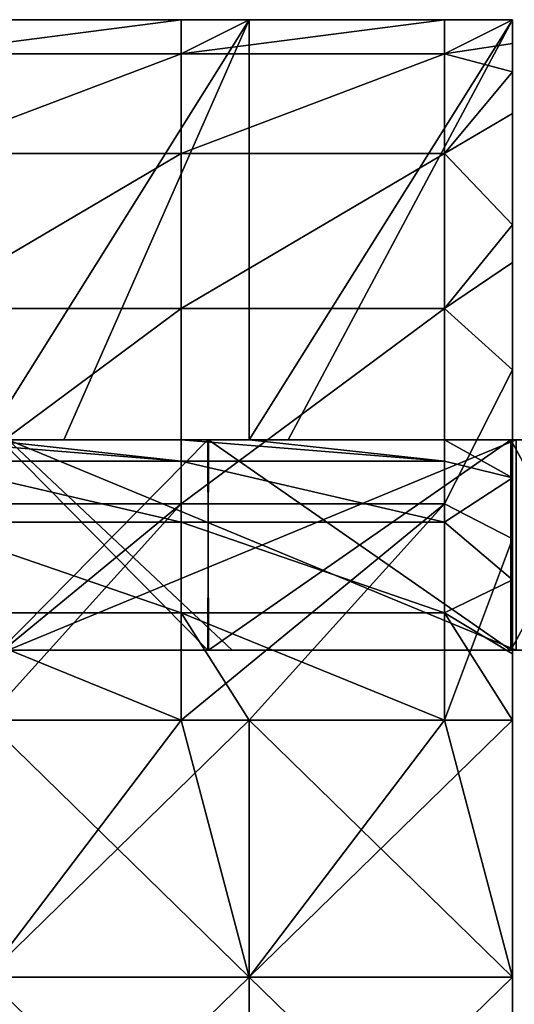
# Model space of a CAD drawing. Extents: x -60 to 60, y -129 to 11.
# Tile 23 of 41: x -38 to -31, y -5 to 9. Entities that reach past the tile are written whole.
import ezdxf

# ---------------------------------------------------------------- set-up
doc = ezdxf.new("R2010")
doc.units = 0
doc.header["$LTSCALE"] = 41.718519
for name, color, linetype in [('12', 7, 'CONTINUOUS'), ('13', 7, 'CONTINUOUS'), ('16', 7, 'CONTINUOUS'), ('17', 7, 'CONTINUOUS'), ('27', 7, 'CONTINUOUS'), ('28', 7, 'CONTINUOUS'), ('37', 7, 'CONTINUOUS'), ('39', 7, 'CONTINUOUS'), ('47', 7, 'CONTINUOUS'), ('48', 7, 'CONTINUOUS'), ('49', 7, 'CONTINUOUS'), ('50', 7, 'CONTINUOUS'), ('51', 7, 'CONTINUOUS'), ('52', 7, 'CONTINUOUS'), ('53', 7, 'CONTINUOUS'), ('68', 7, 'CONTINUOUS'), ('69', 7, 'CONTINUOUS'), ('70', 7, 'CONTINUOUS')]:
    doc.layers.add(name, color=color, linetype=linetype)

msp = doc.modelspace()

# ---------------------------------------------------------------- linework, layer by layer
at = {"layer": '12', "linetype": 'CONTINUOUS'}
for points in [[(-38.306, 3, -92.134), (-35.335, 3, -95.376), (-38.193, 3, -98.524), (-38.306, 3, -92.134)], [(-38.305, 3, -27.865), (-38.193, 3, -20.975), (-35.346, 3, -24.635), (-38.305, 3, -27.865)], [(-38.193, 3, -6.992), (-38.193, 3), (-30.947, 3, -6.96), (-38.193, 3, -6.992)], [(-38.193, 3), (-30.947, 3), (-30.947, 3, -6.96), (-38.193, 3)], [(-38.193, 3, -20.975), (-38.193, 3, -13.984), (-31.023, 3, -20.788), (-38.193, 3, -20.975)], [(-35.346, 3, -24.635), (-38.193, 3, -20.975), (-31.023, 3, -20.788), (-35.346, 3, -24.635)], [(-38.193, 3, -13.984), (-38.193, 3, -6.992), (-30.947, 3, -13.92), (-38.193, 3, -13.984)], [(-31.023, 3, -20.788), (-38.193, 3, -13.984), (-30.947, 3, -13.92), (-31.023, 3, -20.788)], [(-30.947, 3, -13.92), (-38.193, 3, -6.992), (-30.947, 3, -6.96), (-30.947, 3, -13.92)], [(-38.193, 3, -180), (-38.193, 3, -173.5), (-30.947, 3, -180), (-38.193, 3, -180)], [(-38.193, 3, -173.5), (-38.193, 3, -167), (-30.947, 3, -173.5), (-38.193, 3, -173.5)], [(-30.947, 3, -180), (-38.193, 3, -173.5), (-30.947, 3, -173.5), (-30.947, 3, -180)], [(-38.193, 3, -167), (-38.193, 3, -160.5), (-30.947, 3, -167), (-38.193, 3, -167)], [(-30.947, 3, -173.5), (-38.193, 3, -167), (-30.947, 3, -167), (-30.947, 3, -173.5)], [(-38.193, 3, -160.5), (-38.193, 3, -154), (-30.947, 3, -160.5), (-38.193, 3, -160.5)], [(-30.947, 3, -167), (-38.193, 3, -160.5), (-30.947, 3, -160.5), (-30.947, 3, -167)], [(-38.193, 3, -154), (-38.193, 3, -147.5), (-30.947, 3, -154), (-38.193, 3, -154)], [(-30.947, 3, -160.5), (-38.193, 3, -154), (-30.947, 3, -154), (-30.947, 3, -160.5)], [(-38.193, 3, -147.5), (-38.193, 3, -141), (-30.947, 3, -147.5), (-38.193, 3, -147.5)], [(-30.947, 3, -154), (-38.193, 3, -147.5), (-30.947, 3, -147.5), (-30.947, 3, -154)], [(-38.193, 3, -141), (-38.193, 3, -134.5), (-30.947, 3, -141), (-38.193, 3, -141)], [(-30.947, 3, -147.5), (-38.193, 3, -141), (-30.947, 3, -141), (-30.947, 3, -147.5)], [(-38.193, 3, -134.5), (-38.193, 3, -128), (-30.947, 3, -134.5), (-38.193, 3, -134.5)], [(-30.947, 3, -141), (-38.193, 3, -134.5), (-30.947, 3, -134.5), (-30.947, 3, -141)], [(-30.947, 3, -134.5), (-38.193, 3, -128), (-30.947, 3, -128), (-30.947, 3, -134.5)], [(-31.023, 3, -99.212), (-30.947, 3, -105.413), (-38.193, 3, -105.016), (-31.023, 3, -99.212)], [(-35.335, 3, -95.376), (-31.023, 3, -99.212), (-38.193, 3, -98.524), (-35.335, 3, -95.376)], [(-38.193, 3, -98.524), (-31.023, 3, -99.212), (-38.193, 3, -105.016), (-38.193, 3, -98.524)], [(-30.947, 3, -105.413), (-30.947, 3, -111.706), (-38.193, 3, -111.508), (-30.947, 3, -105.413)], [(-38.193, 3, -105.016), (-30.947, 3, -105.413), (-38.193, 3, -111.508), (-38.193, 3, -105.016)], [(-30.947, 3, -111.706), (-30.947, 3, -118), (-38.193, 3, -111.508), (-30.947, 3, -111.706)], [(-38.193, 3, -111.508), (-30.947, 3, -118), (-38.193, 3, -118), (-38.193, 3, -111.508)], [(-31.023, 3, -20.788), (-30.947, 3, -13.92), (-29.387, 3, -19.548), (-31.023, 3, -20.788)], [(-31.023, 3, -99.212), (-29.371, 3, -100.464), (-30.947, 3, -105.413), (-31.023, 3, -99.212)]]:
    msp.add_3dface(points, dxfattribs=at)
at = {"layer": '13', "linetype": 'CONTINUOUS'}
for points in [[(-30.947, 3), (-38.193, 3), (-30.947, 0), (-30.947, 3)], [(-30.947, 0), (-38.193, 3), (-35, 0), (-30.947, 0)], [(-35, 0), (-38.193, 3), (-38.193, 0), (-35, 0)]]:
    msp.add_3dface(points, dxfattribs=at)
at = {"layer": '16', "linetype": 'CONTINUOUS'}
for points in [[(-38.193, 0, -20.976), (-38.306, 0, -27.866), (-35.335, 0, -24.624), (-38.193, 0, -20.976)], [(-38.305, 0, -92.135), (-38.193, 0, -98.525), (-35.346, 0, -95.365), (-38.305, 0, -92.135)], [(-30.947, 0), (-35, 0), (-38.193, 0, -6.992), (-30.947, 0)], [(-30.947, 0), (-38.193, 0, -6.992), (-30.947, 0, -6.96), (-30.947, 0)], [(-35, 0), (-38.193, 0), (-38.193, 0, -6.992), (-35, 0)], [(-38.193, 0, -6.992), (-38.193, 0, -13.984), (-30.947, 0, -13.92), (-38.193, 0, -6.992)], [(-30.947, 0, -6.96), (-38.193, 0, -6.992), (-30.947, 0, -13.92), (-30.947, 0, -6.96)], [(-38.193, 0, -13.984), (-38.193, 0, -20.976), (-31.023, 0, -20.788), (-38.193, 0, -13.984)], [(-30.947, 0, -13.92), (-38.193, 0, -13.984), (-31.023, 0, -20.788), (-30.947, 0, -13.92)], [(-31.023, 0, -20.788), (-38.193, 0, -20.976), (-35.335, 0, -24.624), (-31.023, 0, -20.788)], [(-38.193, 0, -173.5), (-38.193, 0, -180), (-30.947, 0, -173.5), (-38.193, 0, -173.5)], [(-38.193, 0, -180), (-30.947, 0, -180), (-30.947, 0, -173.5), (-38.193, 0, -180)], [(-38.193, 0, -128), (-38.193, 0, -134.5), (-30.947, 0, -128), (-38.193, 0, -128)], [(-38.193, 0, -134.5), (-38.193, 0, -141), (-30.947, 0, -134.5), (-38.193, 0, -134.5)], [(-30.947, 0, -128), (-38.193, 0, -134.5), (-30.947, 0, -134.5), (-30.947, 0, -128)], [(-38.193, 0, -141), (-38.193, 0, -147.5), (-30.947, 0, -141), (-38.193, 0, -141)], [(-30.947, 0, -134.5), (-38.193, 0, -141), (-30.947, 0, -141), (-30.947, 0, -134.5)], [(-38.193, 0, -147.5), (-38.193, 0, -154), (-30.947, 0, -147.5), (-38.193, 0, -147.5)], [(-30.947, 0, -141), (-38.193, 0, -147.5), (-30.947, 0, -147.5), (-30.947, 0, -141)], [(-38.193, 0, -154), (-38.193, 0, -160.5), (-30.947, 0, -154), (-38.193, 0, -154)], [(-30.947, 0, -147.5), (-38.193, 0, -154), (-30.947, 0, -154), (-30.947, 0, -147.5)], [(-38.193, 0, -160.5), (-38.193, 0, -167), (-30.947, 0, -160.5), (-38.193, 0, -160.5)], [(-30.947, 0, -154), (-38.193, 0, -160.5), (-30.947, 0, -160.5), (-30.947, 0, -154)], [(-38.193, 0, -167), (-38.193, 0, -173.5), (-30.947, 0, -167), (-38.193, 0, -167)], [(-30.947, 0, -160.5), (-38.193, 0, -167), (-30.947, 0, -167), (-30.947, 0, -160.5)], [(-30.947, 0, -167), (-38.193, 0, -173.5), (-30.947, 0, -173.5), (-30.947, 0, -167)], [(-30.947, 0, -118), (-30.947, 0, -111.707), (-38.193, 0, -118), (-30.947, 0, -118)], [(-30.947, 0, -111.707), (-30.947, 0, -105.414), (-38.193, 0, -111.508), (-30.947, 0, -111.707)], [(-30.947, 0, -111.707), (-38.193, 0, -111.508), (-38.193, 0, -118), (-30.947, 0, -111.707)], [(-30.947, 0, -105.414), (-31.023, 0, -99.212), (-38.193, 0, -105.016), (-30.947, 0, -105.414)], [(-30.947, 0, -105.414), (-38.193, 0, -105.016), (-38.193, 0, -111.508), (-30.947, 0, -105.414)], [(-31.023, 0, -99.212), (-38.193, 0, -98.525), (-38.193, 0, -105.016), (-31.023, 0, -99.212)], [(-38.193, 0, -98.525), (-31.023, 0, -99.212), (-35.346, 0, -95.365), (-38.193, 0, -98.525)], [(-30.947, 0, -13.92), (-31.023, 0, -20.788), (-29.371, 0, -19.536), (-30.947, 0, -13.92)], [(-31.023, 0, -99.212), (-30.947, 0, -105.414), (-29.387, 0, -100.452), (-31.023, 0, -99.212)]]:
    msp.add_3dface(points, dxfattribs=at)
at = {"layer": '17', "linetype": 'CONTINUOUS'}
for points in [[(-38.193, 3, -180), (-30.947, 3, -180), (-38.193, 0, -180), (-38.193, 3, -180)], [(-38.193, 0, -180), (-30.947, 3, -180), (-30.947, 0, -180), (-38.193, 0, -180)]]:
    msp.add_3dface(points, dxfattribs=at)
at = {"layer": '27', "linetype": 'CONTINUOUS'}
for points in [[(-35.335, 3, -95.376), (-38.306, 3, -92.134), (-35.346, 0, -95.365), (-35.335, 3, -95.376)], [(-38.306, 3, -92.134), (-38.305, 0, -92.135), (-35.346, 0, -95.365), (-38.306, 3, -92.134)], [(-31.023, 0, -99.212), (-35.335, 3, -95.376), (-35.346, 0, -95.365), (-31.023, 0, -99.212)], [(-31.023, 3, -99.212), (-35.335, 3, -95.376), (-31.023, 0, -99.212), (-31.023, 3, -99.212)], [(-29.371, 3, -100.464), (-31.023, 3, -99.212), (-29.387, 0, -100.452), (-29.371, 3, -100.464)], [(-31.023, 3, -99.212), (-31.023, 0, -99.212), (-29.387, 0, -100.452), (-31.023, 3, -99.212)]]:
    msp.add_3dface(points, dxfattribs=at)
at = {"layer": '28', "linetype": 'CONTINUOUS'}
for points in [[(-38.305, 3, -27.865), (-35.346, 3, -24.635), (-38.306, 0, -27.866), (-38.305, 3, -27.865)], [(-38.306, 0, -27.866), (-35.346, 3, -24.635), (-35.335, 0, -24.624), (-38.306, 0, -27.866)], [(-35.346, 3, -24.635), (-31.023, 3, -20.788), (-35.335, 0, -24.624), (-35.346, 3, -24.635)], [(-31.023, 3, -20.788), (-31.023, 0, -20.788), (-35.335, 0, -24.624), (-31.023, 3, -20.788)], [(-31.023, 3, -20.788), (-29.387, 3, -19.548), (-31.023, 0, -20.788), (-31.023, 3, -20.788)], [(-31.023, 0, -20.788), (-29.387, 3, -19.548), (-29.371, 0, -19.536), (-31.023, 0, -20.788)]]:
    msp.add_3dface(points, dxfattribs=at)
at = {"layer": '37', "linetype": 'CONTINUOUS'}
for points in [[(-30.947, 3, -128), (-38.193, 3, -128), (-30.947, 0, -128), (-30.947, 3, -128)], [(-38.193, 3, -128), (-38.193, 0, -128), (-30.947, 0, -128), (-38.193, 3, -128)]]:
    msp.add_3dface(points, dxfattribs=at)
at = {"layer": '39', "linetype": 'CONTINUOUS'}
for points in [[(-38.193, 3, -118), (-30.947, 3, -118), (-38.193, 0, -118), (-38.193, 3, -118)], [(-30.947, 3, -118), (-30.947, 0, -118), (-38.193, 0, -118), (-30.947, 3, -118)]]:
    msp.add_3dface(points, dxfattribs=at)
at = {"layer": '47', "linetype": 'CONTINUOUS'}
for points in [[(-38.515, 9, -189), (-38.515, 9, -185.412), (-34.755, 9, -189), (-38.515, 9, -189)], [(-38.515, 9, -185.412), (-38.515, 9, -181.824), (-34.755, 9, -185.412), (-38.515, 9, -185.412)], [(-34.755, 9, -189), (-38.515, 9, -185.412), (-34.755, 9, -185.412), (-34.755, 9, -189)], [(-38.515, 9, -181.824), (-38.515, 9, -178.235), (-34.755, 9, -181.824), (-38.515, 9, -181.824)], [(-34.755, 9, -185.412), (-38.515, 9, -181.824), (-34.755, 9, -181.824), (-34.755, 9, -185.412)], [(-38.515, 9, -178.235), (-38.515, 9, -174.647), (-34.755, 9, -178.235), (-38.515, 9, -178.235)], [(-34.755, 9, -181.824), (-38.515, 9, -178.235), (-34.755, 9, -178.235), (-34.755, 9, -181.824)], [(-38.515, 9, -174.647), (-38.515, 9, -171.059), (-34.755, 9, -174.647), (-38.515, 9, -174.647)], [(-34.755, 9, -178.235), (-38.515, 9, -174.647), (-34.755, 9, -174.647), (-34.755, 9, -178.235)], [(-38.515, 9, -171.059), (-38.515, 9, -167.471), (-34.755, 9, -171.059), (-38.515, 9, -171.059)], [(-34.755, 9, -174.647), (-38.515, 9, -171.059), (-34.755, 9, -171.059), (-34.755, 9, -174.647)], [(-38.515, 9, -167.471), (-38.515, 9, -163.882), (-34.755, 9, -167.471), (-38.515, 9, -167.471)], [(-34.755, 9, -171.059), (-38.515, 9, -167.471), (-34.755, 9, -167.471), (-34.755, 9, -171.059)], [(-38.515, 9, -163.882), (-38.515, 9, -160.294), (-34.755, 9, -163.882), (-38.515, 9, -163.882)], [(-34.755, 9, -167.471), (-38.515, 9, -163.882), (-34.755, 9, -163.882), (-34.755, 9, -167.471)], [(-38.515, 9, -160.294), (-38.515, 9, -156.706), (-34.755, 9, -160.294), (-38.515, 9, -160.294)], [(-34.755, 9, -163.882), (-38.515, 9, -160.294), (-34.755, 9, -160.294), (-34.755, 9, -163.882)], [(-38.515, 9, -156.706), (-38.515, 9, -153.118), (-34.755, 9, -156.706), (-38.515, 9, -156.706)], [(-34.755, 9, -160.294), (-38.515, 9, -156.706), (-34.755, 9, -156.706), (-34.755, 9, -160.294)], [(-38.515, 9, -153.118), (-38.515, 9, -149.529), (-34.755, 9, -153.118), (-38.515, 9, -153.118)], [(-34.755, 9, -156.706), (-38.515, 9, -153.118), (-34.755, 9, -153.118), (-34.755, 9, -156.706)], [(-38.515, 9, -149.529), (-38.515, 9, -145.941), (-34.755, 9, -149.529), (-38.515, 9, -149.529)], [(-34.755, 9, -153.118), (-38.515, 9, -149.529), (-34.755, 9, -149.529), (-34.755, 9, -153.118)], [(-38.515, 9, -145.941), (-38.515, 9, -142.353), (-34.755, 9, -145.941), (-38.515, 9, -145.941)], [(-34.755, 9, -149.529), (-38.515, 9, -145.941), (-34.755, 9, -145.941), (-34.755, 9, -149.529)], [(-38.515, 9, -142.353), (-38.515, 9, -138.765), (-34.755, 9, -142.353), (-38.515, 9, -142.353)], [(-34.755, 9, -145.941), (-38.515, 9, -142.353), (-34.755, 9, -142.353), (-34.755, 9, -145.941)], [(-38.515, 9, -138.765), (-38.515, 9, -135.176), (-34.755, 9, -138.765), (-38.515, 9, -138.765)], [(-34.755, 9, -142.353), (-38.515, 9, -138.765), (-34.755, 9, -138.765), (-34.755, 9, -142.353)], [(-38.515, 9, -135.176), (-38.515, 9, -131.588), (-34.755, 9, -135.176), (-38.515, 9, -135.176)], [(-34.755, 9, -138.765), (-38.515, 9, -135.176), (-34.755, 9, -135.176), (-34.755, 9, -138.765)], [(-38.515, 9, -131.588), (-38.515, 9, -128), (-34.755, 9, -131.588), (-38.515, 9, -131.588)], [(-34.755, 9, -135.176), (-38.515, 9, -131.588), (-34.755, 9, -131.588), (-34.755, 9, -135.176)], [(-38.515, 9, -128), (-35.726, 9, -128), (-34.755, 9, -131.588), (-38.515, 9, -128)], [(-34.755, 9, -131.588), (-35.726, 9, -128), (-34.755, 9, -128), (-34.755, 9, -131.588)], [(-34.755, 9, -189), (-34.755, 9, -185.412), (-31, 9, -189), (-34.755, 9, -189)], [(-34.755, 9, -185.412), (-34.755, 9, -181.824), (-31, 9, -185.412), (-34.755, 9, -185.412)], [(-31, 9, -189), (-34.755, 9, -185.412), (-31, 9, -185.412), (-31, 9, -189)], [(-34.755, 9, -181.824), (-34.755, 9, -178.235), (-31, 9, -181.824), (-34.755, 9, -181.824)], [(-31, 9, -185.412), (-34.755, 9, -181.824), (-31, 9, -181.824), (-31, 9, -185.412)], [(-34.755, 9, -178.235), (-34.755, 9, -174.647), (-31, 9, -178.235), (-34.755, 9, -178.235)], [(-31, 9, -181.824), (-34.755, 9, -178.235), (-31, 9, -178.235), (-31, 9, -181.824)], [(-34.755, 9, -174.647), (-34.755, 9, -171.059), (-31, 9, -174.647), (-34.755, 9, -174.647)], [(-31, 9, -178.235), (-34.755, 9, -174.647), (-31, 9, -174.647), (-31, 9, -178.235)], [(-34.755, 9, -171.059), (-34.755, 9, -167.471), (-31, 9, -171.059), (-34.755, 9, -171.059)], [(-31, 9, -174.647), (-34.755, 9, -171.059), (-31, 9, -171.059), (-31, 9, -174.647)], [(-34.755, 9, -167.471), (-34.755, 9, -163.882), (-31, 9, -167.471), (-34.755, 9, -167.471)], [(-31, 9, -171.059), (-34.755, 9, -167.471), (-31, 9, -167.471), (-31, 9, -171.059)], [(-34.755, 9, -163.882), (-34.755, 9, -160.294), (-31, 9, -163.882), (-34.755, 9, -163.882)], [(-31, 9, -167.471), (-34.755, 9, -163.882), (-31, 9, -163.882), (-31, 9, -167.471)], [(-34.755, 9, -160.294), (-34.755, 9, -156.706), (-31, 9, -160.294), (-34.755, 9, -160.294)], [(-31, 9, -163.882), (-34.755, 9, -160.294), (-31, 9, -160.294), (-31, 9, -163.882)], [(-34.755, 9, -156.706), (-34.755, 9, -153.118), (-31, 9, -156.706), (-34.755, 9, -156.706)], [(-31, 9, -160.294), (-34.755, 9, -156.706), (-31, 9, -156.706), (-31, 9, -160.294)], [(-34.755, 9, -153.118), (-34.755, 9, -149.529), (-31, 9, -153.118), (-34.755, 9, -153.118)], [(-31, 9, -156.706), (-34.755, 9, -153.118), (-31, 9, -153.118), (-31, 9, -156.706)], [(-34.755, 9, -149.529), (-34.755, 9, -145.941), (-31, 9, -149.529), (-34.755, 9, -149.529)], [(-31, 9, -153.118), (-34.755, 9, -149.529), (-31, 9, -149.529), (-31, 9, -153.118)], [(-34.755, 9, -145.941), (-34.755, 9, -142.353), (-31, 9, -145.941), (-34.755, 9, -145.941)], [(-31, 9, -149.529), (-34.755, 9, -145.941), (-31, 9, -145.941), (-31, 9, -149.529)], [(-34.755, 9, -142.353), (-34.755, 9, -138.765), (-31, 9, -142.353), (-34.755, 9, -142.353)], [(-31, 9, -145.941), (-34.755, 9, -142.353), (-31, 9, -142.353), (-31, 9, -145.941)], [(-34.755, 9, -138.765), (-34.755, 9, -135.176), (-31, 9, -138.765), (-34.755, 9, -138.765)], [(-31, 9, -142.353), (-34.755, 9, -138.765), (-31, 9, -138.765), (-31, 9, -142.353)], [(-34.755, 9, -135.176), (-34.755, 9, -131.588), (-31, 9, -135.176), (-34.755, 9, -135.176)], [(-31, 9, -138.765), (-34.755, 9, -135.176), (-31, 9, -135.176), (-31, 9, -138.765)], [(-34.755, 9, -131.588), (-34.755, 9, -128), (-31, 9, -131.588), (-34.755, 9, -131.588)], [(-31, 9, -135.176), (-34.755, 9, -131.588), (-31, 9, -131.588), (-31, 9, -135.176)], [(-34.755, 9, -128), (-31.967, 9, -128), (-31, 9, -131.588), (-34.755, 9, -128)], [(-31, 9, -131.588), (-31.967, 9, -128), (-31, 9, -128), (-31, 9, -131.588)]]:
    msp.add_3dface(points, dxfattribs=at)
at = {"layer": '48', "linetype": 'CONTINUOUS'}
for points in [[(-35.726, 9, -128), (-38.515, 9, -128), (-39.485, 8.511, -124.91), (-35.726, 9, -128)], [(-35.726, 8.511, -124.91), (-35.726, 9, -128), (-39.485, 8.511, -124.91), (-35.726, 8.511, -124.91)], [(-34.755, 9, -128), (-35.726, 9, -128), (-35.726, 8.511, -124.91), (-34.755, 9, -128)], [(-31.967, 9, -128), (-34.755, 9, -128), (-35.726, 8.511, -124.91), (-31.967, 9, -128)], [(-31.967, 8.511, -124.91), (-31.967, 9, -128), (-35.726, 8.511, -124.91), (-31.967, 8.511, -124.91)], [(-31, 9, -128), (-31.967, 9, -128), (-31.967, 8.511, -124.91), (-31, 9, -128)], [(-31, 9, -128), (-31.967, 8.511, -124.91), (-31, 8.658, -125.409), (-31, 9, -128)], [(-31, 8.658, -125.409), (-31.967, 8.511, -124.91), (-31, 8.255, -124.212), (-31, 8.658, -125.409)], [(-35.726, 7.09, -122.122), (-35.726, 8.511, -124.91), (-39.485, 7.09, -122.122), (-35.726, 7.09, -122.122)], [(-39.485, 7.09, -122.122), (-35.726, 8.511, -124.91), (-39.485, 8.511, -124.91), (-39.485, 7.09, -122.122)], [(-31.967, 7.09, -122.122), (-31.967, 8.511, -124.91), (-35.726, 7.09, -122.122), (-31.967, 7.09, -122.122)], [(-35.726, 7.09, -122.122), (-31.967, 8.511, -124.91), (-35.726, 8.511, -124.91), (-35.726, 7.09, -122.122)], [(-31.967, 8.511, -124.91), (-31.967, 7.09, -122.122), (-31, 8.255, -124.212), (-31.967, 8.511, -124.91)], [(-31, 8.255, -124.212), (-31.967, 7.09, -122.122), (-31, 7.659, -122.998), (-31, 8.255, -124.212)], [(-31, 7.659, -122.998), (-31.967, 7.09, -122.122), (-31, 6.071, -120.929), (-31, 7.659, -122.998)], [(-35.726, 4.878, -119.91), (-35.726, 7.09, -122.122), (-39.485, 4.878, -119.91), (-35.726, 4.878, -119.91)], [(-39.485, 4.878, -119.91), (-35.726, 7.09, -122.122), (-39.485, 7.09, -122.122), (-39.485, 4.878, -119.91)], [(-31.967, 4.878, -119.91), (-31.967, 7.09, -122.122), (-35.726, 4.878, -119.91), (-31.967, 4.878, -119.91)], [(-35.726, 4.878, -119.91), (-31.967, 7.09, -122.122), (-35.726, 7.09, -122.122), (-35.726, 4.878, -119.91)], [(-31.967, 7.09, -122.122), (-31.967, 4.878, -119.91), (-31, 6.071, -120.929), (-31.967, 7.09, -122.122)], [(-31, 6.071, -120.929), (-31.967, 4.878, -119.91), (-31, 5.536, -120.431), (-31, 6.071, -120.929)], [(-31, 5.536, -120.431), (-31.967, 4.878, -119.91), (-31, 4.002, -119.341), (-31, 5.536, -120.431)], [(-35.726, 2.09, -118.489), (-35.726, 4.878, -119.91), (-39.485, 2.09, -118.489), (-35.726, 2.09, -118.489)], [(-39.485, 2.09, -118.489), (-35.726, 4.878, -119.91), (-39.485, 4.878, -119.91), (-39.485, 2.09, -118.489)], [(-31.967, 2.09, -118.489), (-31.967, 4.878, -119.91), (-35.726, 2.09, -118.489), (-31.967, 2.09, -118.489)], [(-35.726, 2.09, -118.489), (-31.967, 4.878, -119.91), (-35.726, 4.878, -119.91), (-35.726, 2.09, -118.489)], [(-31.967, 4.878, -119.91), (-31.967, 2.09, -118.489), (-31, 4.002, -119.341), (-31.967, 4.878, -119.91)], [(-31, 4.002, -119.341), (-31.967, 2.09, -118.489), (-31, 1.591, -118.342), (-31, 4.002, -119.341)], [(-38.515, -1, -118), (-35.726, 2.09, -118.489), (-39.485, -1, -118), (-38.515, -1, -118)], [(-39.485, -1, -118), (-35.726, 2.09, -118.489), (-39.485, 2.09, -118.489), (-39.485, -1, -118)], [(-35.726, -1, -118), (-35.726, 2.09, -118.489), (-38.515, -1, -118), (-35.726, -1, -118)], [(-34.755, -1, -118), (-31.967, 2.09, -118.489), (-35.726, -1, -118), (-34.755, -1, -118)], [(-35.726, -1, -118), (-31.967, 2.09, -118.489), (-35.726, 2.09, -118.489), (-35.726, -1, -118)], [(-31.967, -1, -118), (-31.967, 2.09, -118.489), (-34.755, -1, -118), (-31.967, -1, -118)], [(-31.967, 2.09, -118.489), (-31.967, -1, -118), (-31, 1.591, -118.342), (-31.967, 2.09, -118.489)], [(-31.967, -1, -118), (-31, -1, -118), (-31, 1.591, -118.342), (-31.967, -1, -118)]]:
    msp.add_3dface(points, dxfattribs=at)
at = {"layer": '49', "linetype": 'CONTINUOUS'}
for points in [[(-34.755, -1, -118), (-35.726, -1, -118), (-38.515, -4.667, -118), (-34.755, -1, -118)], [(-34.755, -4.667, -118), (-34.755, -1, -118), (-38.515, -4.667, -118), (-34.755, -4.667, -118)], [(-35.726, -1, -118), (-38.515, -1, -118), (-38.515, -4.667, -118), (-35.726, -1, -118)], [(-31, -1, -118), (-31.967, -1, -118), (-34.755, -4.667, -118), (-31, -1, -118)], [(-31, -4.667, -118), (-31, -1, -118), (-34.755, -4.667, -118), (-31, -4.667, -118)], [(-31.967, -1, -118), (-34.755, -1, -118), (-34.755, -4.667, -118), (-31.967, -1, -118)], [(-34.755, -8.333, -118), (-34.755, -4.667, -118), (-38.515, -8.333, -118), (-34.755, -8.333, -118)], [(-38.515, -8.333, -118), (-34.755, -4.667, -118), (-38.515, -4.667, -118), (-38.515, -8.333, -118)], [(-31, -8.333, -118), (-31, -4.667, -118), (-34.755, -8.333, -118), (-31, -8.333, -118)], [(-34.755, -8.333, -118), (-31, -4.667, -118), (-34.755, -4.667, -118), (-34.755, -8.333, -118)]]:
    msp.add_3dface(points, dxfattribs=at)
at = {"layer": '50', "linetype": 'CONTINUOUS'}
for points in [[(-31, -1, -118), (-31, -4.667, -118), (-31, -1, -120.485), (-31, -1, -118)], [(-31, -1, -124), (-31, -4.667, -118), (-31, -4.667, -124), (-31, -1, -124)], [(-31, -4.667, -118), (-31, -1, -124), (-31, -1, -120.485), (-31, -4.667, -118)], [(-31, -4.667, -118), (-31, -8.333, -118), (-31, -4.667, -124), (-31, -4.667, -118)], [(-31, -4.667, -124), (-31, -8.333, -118), (-31, -8.333, -124), (-31, -4.667, -124)]]:
    msp.add_3dface(points, dxfattribs=at)
at = {"layer": '51', "linetype": 'CONTINUOUS'}
for points in [[(-31, 9, -128), (-31, 8.658, -125.409), (-31, 8.255, -124.212), (-31, 9, -128)], [(-31, 9, -128), (-31, 8.255, -124.212), (-31, 6, -128), (-31, 9, -128)], [(-31, 8.255, -124.212), (-31, 7.659, -122.998), (-31, 6.071, -120.929), (-31, 8.255, -124.212)], [(-31, 8.255, -124.212), (-31, 6.071, -120.929), (-31, 5.536, -120.431), (-31, 8.255, -124.212)], [(-31, 8.255, -124.212), (-31, 5.536, -120.431), (-31, 5.421, -124.245), (-31, 8.255, -124.212)], [(-31, 8.255, -124.212), (-31, 5.421, -124.245), (-31, 6, -128), (-31, 8.255, -124.212)], [(-31, 6, -128), (-31, 5.421, -124.245), (-31, 3, -128), (-31, 6, -128)], [(-31, 5.536, -120.431), (-31, 4.002, -119.341), (-31, 2.246, -120.485), (-31, 5.536, -120.431)], [(-31, 5.536, -120.431), (-31, 2.246, -120.485), (-31, 5.421, -124.245), (-31, 5.536, -120.431)], [(-31, 5.421, -124.245), (-31, 2.246, -120.485), (-31, 2.666, -124.245), (-31, 5.421, -124.245)], [(-31, 5.421, -124.245), (-31, 2.666, -124.245), (-31, 3, -128), (-31, 5.421, -124.245)], [(-31, 4.002, -119.341), (-31, 1.591, -118.342), (-31, 2.246, -120.485), (-31, 4.002, -119.341)], [(-31, 3, -128), (-31, 2.666, -124.245), (-31, 2.462, -125.997), (-31, 3, -128)], [(-31, 2.666, -124.245), (-31, 2.246, -120.485), (-31, -0.052, -124.114), (-31, 2.666, -124.245)], [(-31, 2.666, -124.245), (-31, -0.052, -124.114), (-31, 1.003, -124.538), (-31, 2.666, -124.245)], [(-31, 2.462, -125.997), (-31, 2.666, -124.245), (-31, 1.003, -124.538), (-31, 2.462, -125.997)], [(-31, 1.591, -118.342), (-31, -1, -118), (-31, 2.246, -120.485), (-31, 1.591, -118.342)], [(-31, -1, -118), (-31, -1, -120.485), (-31, 2.246, -120.485), (-31, -1, -118)], [(-31, 2.246, -120.485), (-31, -1, -120.485), (-31, -0.052, -124.114), (-31, 2.246, -120.485)], [(-31, -1, -120.485), (-31, -1, -124), (-31, -0.052, -124.114), (-31, -1, -120.485)]]:
    msp.add_3dface(points, dxfattribs=at)
at = {"layer": '52', "linetype": 'CONTINUOUS'}
for points in [[(-31, 9, -189), (-31, 9, -185.412), (-31, 3, -189), (-31, 9, -189)], [(-31, 9, -185.412), (-31, 9, -181.824), (-31, 3, -185.412), (-31, 9, -185.412)], [(-31, 3, -189), (-31, 9, -185.412), (-31, 3, -185.412), (-31, 3, -189)], [(-31, 9, -181.824), (-31, 9, -178.235), (-31, 3, -181.824), (-31, 9, -181.824)], [(-31, 3, -185.412), (-31, 9, -181.824), (-31, 3, -181.824), (-31, 3, -185.412)], [(-31, 9, -178.235), (-31, 9, -174.647), (-31, 3, -178.235), (-31, 9, -178.235)], [(-31, 3, -181.824), (-31, 9, -178.235), (-31, 3, -178.235), (-31, 3, -181.824)], [(-31, 9, -174.647), (-31, 9, -171.059), (-31, 3, -174.647), (-31, 9, -174.647)], [(-31, 3, -178.235), (-31, 9, -174.647), (-31, 3, -174.647), (-31, 3, -178.235)], [(-31, 9, -171.059), (-31, 9, -167.471), (-31, 3, -171.059), (-31, 9, -171.059)], [(-31, 3, -174.647), (-31, 9, -171.059), (-31, 3, -171.059), (-31, 3, -174.647)], [(-31, 9, -167.471), (-31, 9, -163.882), (-31, 3, -167.471), (-31, 9, -167.471)], [(-31, 3, -171.059), (-31, 9, -167.471), (-31, 3, -167.471), (-31, 3, -171.059)], [(-31, 9, -163.882), (-31, 9, -160.294), (-31, 3, -163.882), (-31, 9, -163.882)], [(-31, 3, -167.471), (-31, 9, -163.882), (-31, 3, -163.882), (-31, 3, -167.471)], [(-31, 9, -160.294), (-31, 9, -156.706), (-31, 3, -160.294), (-31, 9, -160.294)], [(-31, 3, -163.882), (-31, 9, -160.294), (-31, 3, -160.294), (-31, 3, -163.882)], [(-31, 9, -156.706), (-31, 9, -153.118), (-31, 3, -156.706), (-31, 9, -156.706)], [(-31, 3, -160.294), (-31, 9, -156.706), (-31, 3, -156.706), (-31, 3, -160.294)], [(-31, 9, -153.118), (-31, 9, -149.529), (-31, 3, -153.118), (-31, 9, -153.118)], [(-31, 3, -156.706), (-31, 9, -153.118), (-31, 3, -153.118), (-31, 3, -156.706)], [(-31, 9, -149.529), (-31, 9, -145.941), (-31, 3, -149.529), (-31, 9, -149.529)], [(-31, 3, -153.118), (-31, 9, -149.529), (-31, 3, -149.529), (-31, 3, -153.118)], [(-31, 9, -145.941), (-31, 9, -142.353), (-31, 3, -145.941), (-31, 9, -145.941)], [(-31, 3, -149.529), (-31, 9, -145.941), (-31, 3, -145.941), (-31, 3, -149.529)], [(-31, 9, -142.353), (-31, 9, -138.765), (-31, 3, -142.353), (-31, 9, -142.353)], [(-31, 3, -145.941), (-31, 9, -142.353), (-31, 3, -142.353), (-31, 3, -145.941)], [(-31, 9, -138.765), (-31, 9, -135.176), (-31, 3, -138.765), (-31, 9, -138.765)], [(-31, 3, -142.353), (-31, 9, -138.765), (-31, 3, -138.765), (-31, 3, -142.353)], [(-31, 9, -135.176), (-31, 9, -131.588), (-31, 3, -135.176), (-31, 9, -135.176)], [(-31, 3, -138.765), (-31, 9, -135.176), (-31, 3, -135.176), (-31, 3, -138.765)], [(-31, 9, -131.588), (-31, 9, -128), (-31, 3, -131.588), (-31, 9, -131.588)], [(-31, 3, -135.176), (-31, 9, -131.588), (-31, 3, -131.588), (-31, 3, -135.176)], [(-31, 9, -128), (-31, 6, -128), (-31, 3, -131.588), (-31, 9, -128)], [(-31, 6, -128), (-31, 3, -128), (-31, 3, -131.588), (-31, 6, -128)]]:
    msp.add_3dface(points, dxfattribs=at)
at = {"layer": '53', "linetype": 'CONTINUOUS'}
for points in [[(-38.515, 9, -189), (-34.755, 9, -189), (-38.515, 3, -189), (-38.515, 9, -189)], [(-38.515, 3, -189), (-34.755, 9, -189), (-37.4, 3, -189), (-38.515, 3, -189)], [(-37.4, 3, -189), (-34.755, 9, -189), (-34.755, 3, -189), (-37.4, 3, -189)], [(-34.755, 9, -189), (-31, 9, -189), (-34.755, 3, -189), (-34.755, 9, -189)], [(-34.755, 3, -189), (-31, 9, -189), (-34.2, 3, -189), (-34.755, 3, -189)], [(-31, 9, -189), (-31, 3, -189), (-34.2, 3, -189), (-31, 9, -189)]]:
    msp.add_3dface(points, dxfattribs=at)
at = {"layer": '68', "linetype": 'CONTINUOUS'}
for points in [[(-38.515, -4.667, -124), (-38.515, -1, -124), (-34.755, -4.667, -124), (-38.515, -4.667, -124)], [(-38.515, -1, -124), (-35.726, -1, -124), (-34.755, -4.667, -124), (-38.515, -1, -124)], [(-34.755, -4.667, -124), (-35.726, -1, -124), (-34.755, -1, -124), (-34.755, -4.667, -124)], [(-31, -4.667, -124), (-34.755, -4.667, -124), (-34.755, -1, -124), (-31, -4.667, -124)], [(-31, -4.667, -124), (-34.755, -1, -124), (-31.967, -1, -124), (-31, -4.667, -124)], [(-31, -1, -124), (-31, -4.667, -124), (-31.967, -1, -124), (-31, -1, -124)], [(-38.515, -8.333, -124), (-38.515, -4.667, -124), (-34.755, -8.333, -124), (-38.515, -8.333, -124)], [(-34.755, -8.333, -124), (-38.515, -4.667, -124), (-34.755, -4.667, -124), (-34.755, -8.333, -124)], [(-31, -4.667, -124), (-31, -8.333, -124), (-34.755, -4.667, -124), (-31, -4.667, -124)], [(-31, -8.333, -124), (-34.755, -8.333, -124), (-34.755, -4.667, -124), (-31, -8.333, -124)]]:
    msp.add_3dface(points, dxfattribs=at)
at = {"layer": '69', "linetype": 'CONTINUOUS'}
for points in [[(-39.485, 2.696, -126.469), (-39.485, 3, -128), (-35.726, 2.696, -126.469), (-39.485, 2.696, -126.469)], [(-35.726, 2.696, -126.469), (-39.485, 3, -128), (-38.515, 3, -128), (-35.726, 2.696, -126.469)], [(-35.726, 3, -128), (-35.726, 2.696, -126.469), (-38.515, 3, -128), (-35.726, 3, -128)], [(-35.726, 2.696, -126.469), (-35.726, 3, -128), (-31.967, 2.696, -126.469), (-35.726, 2.696, -126.469)], [(-31.967, 2.696, -126.469), (-35.726, 3, -128), (-34.755, 3, -128), (-31.967, 2.696, -126.469)], [(-31.967, 3, -128), (-31.967, 2.696, -126.469), (-34.755, 3, -128), (-31.967, 3, -128)], [(-31, 3, -128), (-31, 2.462, -125.997), (-31.967, 3, -128), (-31, 3, -128)], [(-31, 2.462, -125.997), (-31.967, 2.696, -126.469), (-31.967, 3, -128), (-31, 2.462, -125.997)], [(-39.485, 1.828, -125.172), (-39.485, 2.696, -126.469), (-35.726, 1.828, -125.172), (-39.485, 1.828, -125.172)], [(-35.726, 1.828, -125.172), (-39.485, 2.696, -126.469), (-35.726, 2.696, -126.469), (-35.726, 1.828, -125.172)], [(-35.726, 1.828, -125.172), (-35.726, 2.696, -126.469), (-31.967, 1.828, -125.172), (-35.726, 1.828, -125.172)], [(-31.967, 1.828, -125.172), (-35.726, 2.696, -126.469), (-31.967, 2.696, -126.469), (-31.967, 1.828, -125.172)], [(-31, 2.462, -125.997), (-31.967, 1.828, -125.172), (-31.967, 2.696, -126.469), (-31, 2.462, -125.997)], [(-31, 2.462, -125.997), (-31, 1.003, -124.538), (-31.967, 1.828, -125.172), (-31, 2.462, -125.997)], [(-39.485, 0.531, -124.304), (-39.485, 1.828, -125.172), (-35.726, 0.531, -124.304), (-39.485, 0.531, -124.304)], [(-35.726, 0.531, -124.304), (-39.485, 1.828, -125.172), (-35.726, 1.828, -125.172), (-35.726, 0.531, -124.304)], [(-35.726, 0.531, -124.304), (-35.726, 1.828, -125.172), (-31.967, 0.531, -124.304), (-35.726, 0.531, -124.304)], [(-31.967, 0.531, -124.304), (-35.726, 1.828, -125.172), (-31.967, 1.828, -125.172), (-31.967, 0.531, -124.304)], [(-31, 1.003, -124.538), (-31.967, 0.531, -124.304), (-31.967, 1.828, -125.172), (-31, 1.003, -124.538)], [(-31, 1.003, -124.538), (-31, -0.052, -124.114), (-31.967, 0.531, -124.304), (-31, 1.003, -124.538)], [(-35.726, -1, -124), (-38.515, -1, -124), (-39.485, 0.531, -124.304), (-35.726, -1, -124)], [(-35.726, -1, -124), (-39.485, 0.531, -124.304), (-35.726, 0.531, -124.304), (-35.726, -1, -124)], [(-34.755, -1, -124), (-35.726, -1, -124), (-35.726, 0.531, -124.304), (-34.755, -1, -124)], [(-31.967, -1, -124), (-34.755, -1, -124), (-35.726, 0.531, -124.304), (-31.967, -1, -124)], [(-31.967, -1, -124), (-35.726, 0.531, -124.304), (-31.967, 0.531, -124.304), (-31.967, -1, -124)], [(-31, -0.052, -124.114), (-31, -1, -124), (-31.967, 0.531, -124.304), (-31, -0.052, -124.114)], [(-31, -1, -124), (-31.967, -1, -124), (-31.967, 0.531, -124.304), (-31, -1, -124)]]:
    msp.add_3dface(points, dxfattribs=at)
at = {"layer": '70', "linetype": 'CONTINUOUS'}
for points in [[(-38.515, 3, -189), (-37.4, 3, -189), (-34.755, 3, -185.412), (-38.515, 3, -189)], [(-38.515, 3, -189), (-34.755, 3, -185.412), (-38.515, 3, -185.412), (-38.515, 3, -189)], [(-35.726, 3, -128), (-38.515, 3, -128), (-38.515, 3, -131.588), (-35.726, 3, -128)], [(-34.755, 3, -128), (-35.726, 3, -128), (-38.515, 3, -131.588), (-34.755, 3, -128)], [(-34.755, 3, -131.588), (-34.755, 3, -128), (-38.515, 3, -131.588), (-34.755, 3, -131.588)], [(-34.755, 3, -185.412), (-34.755, 3, -181.824), (-38.515, 3, -185.412), (-34.755, 3, -185.412)], [(-34.755, 3, -181.824), (-34.755, 3, -178.235), (-38.515, 3, -181.824), (-34.755, 3, -181.824)], [(-38.515, 3, -185.412), (-34.755, 3, -181.824), (-38.515, 3, -181.824), (-38.515, 3, -185.412)], [(-34.755, 3, -178.235), (-34.755, 3, -174.647), (-38.515, 3, -178.235), (-34.755, 3, -178.235)], [(-38.515, 3, -181.824), (-34.755, 3, -178.235), (-38.515, 3, -178.235), (-38.515, 3, -181.824)], [(-34.755, 3, -174.647), (-34.755, 3, -171.059), (-38.515, 3, -174.647), (-34.755, 3, -174.647)], [(-38.515, 3, -178.235), (-34.755, 3, -174.647), (-38.515, 3, -174.647), (-38.515, 3, -178.235)], [(-34.755, 3, -171.059), (-34.755, 3, -167.471), (-38.515, 3, -171.059), (-34.755, 3, -171.059)], [(-38.515, 3, -174.647), (-34.755, 3, -171.059), (-38.515, 3, -171.059), (-38.515, 3, -174.647)], [(-34.755, 3, -167.471), (-34.755, 3, -163.882), (-38.515, 3, -167.471), (-34.755, 3, -167.471)], [(-38.515, 3, -171.059), (-34.755, 3, -167.471), (-38.515, 3, -167.471), (-38.515, 3, -171.059)], [(-34.755, 3, -163.882), (-34.755, 3, -160.294), (-38.515, 3, -163.882), (-34.755, 3, -163.882)], [(-38.515, 3, -167.471), (-34.755, 3, -163.882), (-38.515, 3, -163.882), (-38.515, 3, -167.471)], [(-34.755, 3, -160.294), (-34.755, 3, -156.706), (-38.515, 3, -160.294), (-34.755, 3, -160.294)], [(-38.515, 3, -163.882), (-34.755, 3, -160.294), (-38.515, 3, -160.294), (-38.515, 3, -163.882)], [(-34.755, 3, -156.706), (-34.755, 3, -153.118), (-38.515, 3, -156.706), (-34.755, 3, -156.706)], [(-38.515, 3, -160.294), (-34.755, 3, -156.706), (-38.515, 3, -156.706), (-38.515, 3, -160.294)], [(-34.755, 3, -153.118), (-34.755, 3, -149.529), (-38.515, 3, -153.118), (-34.755, 3, -153.118)], [(-38.515, 3, -156.706), (-34.755, 3, -153.118), (-38.515, 3, -153.118), (-38.515, 3, -156.706)], [(-34.755, 3, -149.529), (-34.755, 3, -145.941), (-38.515, 3, -149.529), (-34.755, 3, -149.529)], [(-38.515, 3, -153.118), (-34.755, 3, -149.529), (-38.515, 3, -149.529), (-38.515, 3, -153.118)], [(-34.755, 3, -145.941), (-34.755, 3, -142.353), (-38.515, 3, -145.941), (-34.755, 3, -145.941)], [(-38.515, 3, -149.529), (-34.755, 3, -145.941), (-38.515, 3, -145.941), (-38.515, 3, -149.529)], [(-34.755, 3, -142.353), (-34.755, 3, -138.765), (-38.515, 3, -142.353), (-34.755, 3, -142.353)], [(-38.515, 3, -145.941), (-34.755, 3, -142.353), (-38.515, 3, -142.353), (-38.515, 3, -145.941)], [(-34.755, 3, -138.765), (-34.755, 3, -135.176), (-38.515, 3, -138.765), (-34.755, 3, -138.765)], [(-38.515, 3, -142.353), (-34.755, 3, -138.765), (-38.515, 3, -138.765), (-38.515, 3, -142.353)], [(-34.755, 3, -135.176), (-34.755, 3, -131.588), (-38.515, 3, -135.176), (-34.755, 3, -135.176)], [(-38.515, 3, -138.765), (-34.755, 3, -135.176), (-38.515, 3, -135.176), (-38.515, 3, -138.765)], [(-38.515, 3, -135.176), (-34.755, 3, -131.588), (-38.515, 3, -131.588), (-38.515, 3, -135.176)], [(-37.4, 3, -189), (-34.755, 3, -189), (-34.755, 3, -185.412), (-37.4, 3, -189)], [(-31, 3, -131.588), (-31, 3, -128), (-34.755, 3, -131.588), (-31, 3, -131.588)], [(-31, 3, -128), (-31.967, 3, -128), (-34.755, 3, -131.588), (-31, 3, -128)], [(-31, 3, -185.412), (-31, 3, -181.824), (-34.755, 3, -185.412), (-31, 3, -185.412)], [(-31, 3, -185.412), (-34.755, 3, -189), (-34.2, 3, -189), (-31, 3, -185.412)], [(-34.755, 3, -189), (-31, 3, -185.412), (-34.755, 3, -185.412), (-34.755, 3, -189)], [(-31, 3, -181.824), (-31, 3, -178.235), (-34.755, 3, -181.824), (-31, 3, -181.824)], [(-34.755, 3, -185.412), (-31, 3, -181.824), (-34.755, 3, -181.824), (-34.755, 3, -185.412)], [(-31, 3, -178.235), (-31, 3, -174.647), (-34.755, 3, -178.235), (-31, 3, -178.235)], [(-34.755, 3, -181.824), (-31, 3, -178.235), (-34.755, 3, -178.235), (-34.755, 3, -181.824)], [(-31, 3, -174.647), (-31, 3, -171.059), (-34.755, 3, -174.647), (-31, 3, -174.647)], [(-34.755, 3, -178.235), (-31, 3, -174.647), (-34.755, 3, -174.647), (-34.755, 3, -178.235)], [(-31, 3, -171.059), (-31, 3, -167.471), (-34.755, 3, -171.059), (-31, 3, -171.059)], [(-34.755, 3, -174.647), (-31, 3, -171.059), (-34.755, 3, -171.059), (-34.755, 3, -174.647)], [(-31, 3, -167.471), (-31, 3, -163.882), (-34.755, 3, -167.471), (-31, 3, -167.471)], [(-34.755, 3, -171.059), (-31, 3, -167.471), (-34.755, 3, -167.471), (-34.755, 3, -171.059)], [(-31, 3, -163.882), (-31, 3, -160.294), (-34.755, 3, -163.882), (-31, 3, -163.882)], [(-34.755, 3, -167.471), (-31, 3, -163.882), (-34.755, 3, -163.882), (-34.755, 3, -167.471)], [(-31, 3, -160.294), (-31, 3, -156.706), (-34.755, 3, -160.294), (-31, 3, -160.294)], [(-34.755, 3, -163.882), (-31, 3, -160.294), (-34.755, 3, -160.294), (-34.755, 3, -163.882)], [(-31, 3, -156.706), (-31, 3, -153.118), (-34.755, 3, -156.706), (-31, 3, -156.706)], [(-34.755, 3, -160.294), (-31, 3, -156.706), (-34.755, 3, -156.706), (-34.755, 3, -160.294)], [(-31, 3, -153.118), (-31, 3, -149.529), (-34.755, 3, -153.118), (-31, 3, -153.118)], [(-34.755, 3, -156.706), (-31, 3, -153.118), (-34.755, 3, -153.118), (-34.755, 3, -156.706)], [(-31, 3, -149.529), (-31, 3, -145.941), (-34.755, 3, -149.529), (-31, 3, -149.529)], [(-34.755, 3, -153.118), (-31, 3, -149.529), (-34.755, 3, -149.529), (-34.755, 3, -153.118)], [(-31, 3, -145.941), (-31, 3, -142.353), (-34.755, 3, -145.941), (-31, 3, -145.941)], [(-34.755, 3, -149.529), (-31, 3, -145.941), (-34.755, 3, -145.941), (-34.755, 3, -149.529)], [(-31, 3, -142.353), (-31, 3, -138.765), (-34.755, 3, -142.353), (-31, 3, -142.353)], [(-34.755, 3, -145.941), (-31, 3, -142.353), (-34.755, 3, -142.353), (-34.755, 3, -145.941)], [(-31, 3, -138.765), (-31, 3, -135.176), (-34.755, 3, -138.765), (-31, 3, -138.765)], [(-34.755, 3, -142.353), (-31, 3, -138.765), (-34.755, 3, -138.765), (-34.755, 3, -142.353)], [(-31, 3, -135.176), (-31, 3, -131.588), (-34.755, 3, -135.176), (-31, 3, -135.176)], [(-34.755, 3, -138.765), (-31, 3, -135.176), (-34.755, 3, -135.176), (-34.755, 3, -138.765)], [(-34.755, 3, -135.176), (-31, 3, -131.588), (-34.755, 3, -131.588), (-34.755, 3, -135.176)], [(-31.967, 3, -128), (-34.755, 3, -128), (-34.755, 3, -131.588), (-31.967, 3, -128)], [(-31, 3, -189), (-31, 3, -185.412), (-34.2, 3, -189), (-31, 3, -189)]]:
    msp.add_3dface(points, dxfattribs=at)

doc.saveas('drawing.dxf')
